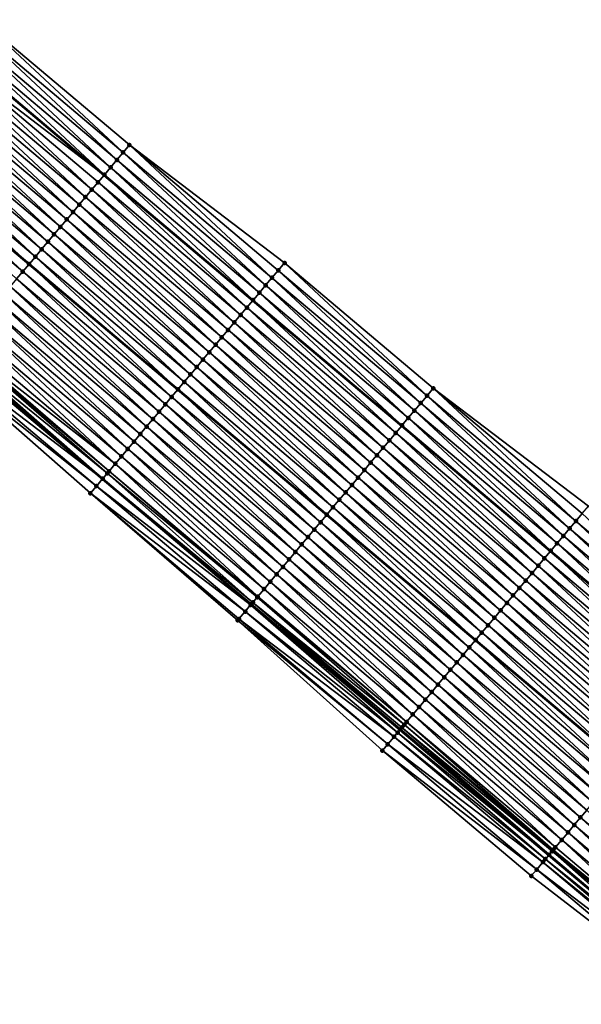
# Model space of a CAD drawing. Header units: feet. Extents: x 2010743 to 2022806, y 818705 to 837694.
# Tile 39 of 256: x 2016807 to 2016865, y 819163 to 819265. Entities that reach past the tile are written whole.
import ezdxf

# ---------------------------------------------------------------- set-up
doc = ezdxf.new("R2010")
doc.units = ezdxf.units.FT
doc.header["$MEASUREMENT"] = 0
for name, color, linetype, lineweight in [('EP_Travel Lane', 172, 'Continuous', 53), ('Road Shots', 141, 'Continuous', 100), ('STRIPING', 60, 'Continuous', 53)]:
    doc.layers.add(name, color=color, linetype=linetype, lineweight=lineweight)
doc.layers.add('I-77-MM17-21_NB-Surface-Border', color=7, linetype='Continuous')
doc.layers.add('I-77-MM17-21_NB-Surface-TIN', color=7, linetype='Continuous')

msp = doc.modelspace()

# ---------------------------------------------------------------- linework, layer by layer
at = {"layer": 'EP_Travel Lane'}
for points in [[(2016800.67, 819261.58, 273.98), (2016815.96, 819248.69, 274.24), (2016831.26, 819235.8, 274.45), (2016846.56, 819222.92, 274.69), (2016861.85, 819210.04, 274.95), (2016877.15, 819197.16, 275.19), (2016892.45, 819184.28, 275.47), (2016907.74, 819171.4, 275.71), (2016923.04, 819158.51, 275.96), (2016938.34, 819145.63, 276.22), (2016953.64, 819132.75, 276.48), (2016968.92, 819119.89, 276.71), (2016984.24, 819107.04, 276.95), (2016999.56, 819094.18, 277.17)], [(2016800.5, 819230.33, 274.59), (2016815.79, 819217.45, 274.84), (2016831.09, 819204.56, 275.06), (2016846.39, 819191.68, 275.32), (2016861.68, 819178.8, 275.59), (2016876.98, 819165.92, 275.85), (2016892.28, 819153.04, 276.08), (2016907.58, 819140.16, 276.33), (2016922.87, 819127.28, 276.61), (2016938.17, 819114.39, 276.85), (2016953.49, 819101.51, 277.09), (2016968.81, 819088.65, 277.32), (2016984.13, 819075.8, 277.53), (2016999.45, 819062.94, 277.72)]]:
    msp.add_polyline3d(points, dxfattribs=at)
at = {"layer": 'I-77-MM17-21_NB-Surface-Border', "color": 3, "linetype": 'Continuous', "lineweight": -3}
for points in [[(2016803.27, 819264.66, 273.91), (2016818.56, 819251.78, 274.18), (2016834.51, 819239.66, 274.37), (2016849.8, 819226.78, 274.6), (2016865.74, 819214.66, 274.84), (2016881.04, 819201.78, 275.09), (2016896.34, 819188.9, 275.35), (2016911.64, 819176.02, 275.6), (2016926.93, 819163.13, 275.86), (2016942.23, 819150.25, 276.12), (2016957.53, 819137.37, 276.38), (2016972.17, 819123.75, 276.63), (2016987.48, 819110.9, 276.86)], [(2016998.39, 819061.67, 277.69), (2016983.1, 819074.56, 277.5), (2016967.63, 819087.24, 277.3), (2016952.14, 819099.9, 277.07), (2016936.51, 819112.42, 276.79), (2016921.23, 819125.33, 276.54), (2016906.32, 819138.66, 276.28), (2016890.39, 819150.79, 276), (2016875.72, 819164.42, 275.79), (2016859.87, 819176.65, 275.48), (2016844.58, 819189.54, 275.23), (2016829.7, 819202.91, 275), (2016814.56, 819215.98, 274.79), (2016799.54, 819229.2, 274.56)]]:
    msp.add_polyline3d(points, dxfattribs=at)
at = {"layer": 'I-77-MM17-21_NB-Surface-TIN', "color": 128, "linetype": 'Continuous', "lineweight": -3}
for points in [[(2016817.92, 819251.01, 274.19), (2016803.27, 819264.66, 273.91), (2016802.63, 819263.89, 273.93)], [(2016817.92, 819251.01, 274.19), (2016818.56, 819251.78, 274.18), (2016803.27, 819264.66, 273.91)], [(2016817.28, 819250.25, 274.21), (2016802.63, 819263.89, 273.93), (2016801.98, 819263.13, 273.95)], [(2016817.28, 819250.25, 274.21), (2016817.92, 819251.01, 274.19), (2016802.63, 819263.89, 273.93)], [(2016815.99, 819248.72, 274.24), (2016801.34, 819262.36, 273.96), (2016800.69, 819261.6, 273.98)], [(2016816.63, 819249.48, 274.22), (2016801.98, 819263.13, 273.95), (2016801.34, 819262.36, 273.96)], [(2016815.99, 819248.72, 274.24), (2016816.63, 819249.48, 274.22), (2016801.34, 819262.36, 273.96)], [(2016816.63, 819249.48, 274.22), (2016817.28, 819250.25, 274.21), (2016801.98, 819263.13, 273.95)], [(2016800.05, 819260.83, 274), (2016815.96, 819248.69, 274.24), (2016800.67, 819261.58, 273.98)], [(2016815.99, 819248.72, 274.24), (2016800.69, 819261.6, 273.98), (2016800.67, 819261.58, 273.98)], [(2016815.99, 819248.72, 274.24), (2016800.67, 819261.58, 273.98), (2016815.96, 819248.69, 274.24)], [(2016814.7, 819247.19, 274.27), (2016800.05, 819260.83, 274), (2016799.4, 819260.07, 274.01)], [(2016815.34, 819247.95, 274.25), (2016815.96, 819248.69, 274.24), (2016800.05, 819260.83, 274)], [(2016814.7, 819247.19, 274.27), (2016815.34, 819247.95, 274.25), (2016800.05, 819260.83, 274)], [(2016813.41, 819245.66, 274.3), (2016798.76, 819259.3, 274.03), (2016798.11, 819258.54, 274.05)], [(2016814.05, 819246.42, 274.28), (2016799.4, 819260.07, 274.01), (2016798.76, 819259.3, 274.03)], [(2016813.41, 819245.66, 274.3), (2016814.05, 819246.42, 274.28), (2016798.76, 819259.3, 274.03)], [(2016814.05, 819246.42, 274.28), (2016814.7, 819247.19, 274.27), (2016799.4, 819260.07, 274.01)], [(2016812.77, 819244.89, 274.31), (2016798.11, 819258.54, 274.05), (2016797.47, 819257.78, 274.06)], [(2016812.77, 819244.89, 274.31), (2016813.41, 819245.66, 274.3), (2016798.11, 819258.54, 274.05)], [(2016812.12, 819244.13, 274.33), (2016797.47, 819257.78, 274.06), (2016796.83, 819257.01, 274.08)], [(2016812.12, 819244.13, 274.33), (2016812.77, 819244.89, 274.31), (2016797.47, 819257.78, 274.06)], [(2016810.83, 819242.6, 274.35), (2016796.18, 819256.25, 274.09), (2016795.54, 819255.48, 274.11)], [(2016811.48, 819243.36, 274.34), (2016796.83, 819257.01, 274.08), (2016796.18, 819256.25, 274.09)], [(2016810.83, 819242.6, 274.35), (2016811.48, 819243.36, 274.34), (2016796.18, 819256.25, 274.09)], [(2016811.48, 819243.36, 274.34), (2016812.12, 819244.13, 274.33), (2016796.83, 819257.01, 274.08)], [(2016810.19, 819241.83, 274.37), (2016795.54, 819255.48, 274.11), (2016794.89, 819254.72, 274.12)], [(2016810.19, 819241.83, 274.37), (2016810.83, 819242.6, 274.35), (2016795.54, 819255.48, 274.11)], [(2016809.54, 819241.07, 274.38), (2016794.89, 819254.72, 274.12), (2016794.25, 819253.95, 274.14)], [(2016809.54, 819241.07, 274.38), (2016810.19, 819241.83, 274.37), (2016794.89, 819254.72, 274.12)], [(2016793.6, 819253.19, 274.15), (2016792.96, 819252.42, 274.16), (2016808.26, 819239.54, 274.41)], [(2016808.9, 819240.3, 274.4), (2016794.25, 819253.95, 274.14), (2016793.6, 819253.19, 274.15)], [(2016808.9, 819240.3, 274.4), (2016793.6, 819253.19, 274.15), (2016808.26, 819239.54, 274.41)], [(2016808.9, 819240.3, 274.4), (2016809.54, 819241.07, 274.38), (2016794.25, 819253.95, 274.14)], [(2016807.61, 819238.77, 274.43), (2016792.96, 819252.42, 274.16), (2016792.32, 819251.66, 274.18)], [(2016807.61, 819238.77, 274.43), (2016808.26, 819239.54, 274.41), (2016792.96, 819252.42, 274.16)], [(2016806.97, 819238.01, 274.44), (2016807.61, 819238.77, 274.43), (2016792.32, 819251.66, 274.18)], [(2016833.22, 819238.13, 274.41), (2016818.56, 819251.78, 274.18), (2016817.92, 819251.01, 274.19)], [(2016833.22, 819238.13, 274.41), (2016833.86, 819238.89, 274.39), (2016818.56, 819251.78, 274.18)], [(2016833.86, 819238.89, 274.39), (2016834.51, 819239.66, 274.37), (2016818.56, 819251.78, 274.18)], [(2016831.93, 819236.6, 274.44), (2016817.28, 819250.25, 274.21), (2016816.63, 819249.48, 274.22)], [(2016832.57, 819237.36, 274.42), (2016817.92, 819251.01, 274.19), (2016817.28, 819250.25, 274.21)], [(2016831.93, 819236.6, 274.44), (2016832.57, 819237.36, 274.42), (2016817.28, 819250.25, 274.21)], [(2016832.57, 819237.36, 274.42), (2016833.22, 819238.13, 274.41), (2016817.92, 819251.01, 274.19)], [(2016831.28, 819235.84, 274.45), (2016816.63, 819249.48, 274.22), (2016815.99, 819248.72, 274.24)], [(2016831.28, 819235.84, 274.45), (2016831.93, 819236.6, 274.44), (2016816.63, 819249.48, 274.22)], [(2016830.64, 819235.07, 274.47), (2016815.96, 819248.69, 274.24), (2016815.34, 819247.95, 274.25)], [(2016815.99, 819248.72, 274.24), (2016815.96, 819248.69, 274.24), (2016831.26, 819235.8, 274.45)], [(2016830.64, 819235.07, 274.47), (2016831.26, 819235.8, 274.45), (2016815.96, 819248.69, 274.24)], [(2016831.28, 819235.84, 274.45), (2016815.99, 819248.72, 274.24), (2016831.26, 819235.8, 274.45)], [(2016829.35, 819233.54, 274.5), (2016814.7, 819247.19, 274.27), (2016814.05, 819246.42, 274.28)], [(2016830, 819234.31, 274.48), (2016815.34, 819247.95, 274.25), (2016814.7, 819247.19, 274.27)], [(2016829.35, 819233.54, 274.5), (2016830, 819234.31, 274.48), (2016814.7, 819247.19, 274.27)], [(2016830, 819234.31, 274.48), (2016830.64, 819235.07, 274.47), (2016815.34, 819247.95, 274.25)], [(2016828.71, 819232.78, 274.52), (2016814.05, 819246.42, 274.28), (2016813.41, 819245.66, 274.3)], [(2016828.71, 819232.78, 274.52), (2016829.35, 819233.54, 274.5), (2016814.05, 819246.42, 274.28)], [(2016828.06, 819232.01, 274.53), (2016813.41, 819245.66, 274.3), (2016812.77, 819244.89, 274.31)], [(2016828.06, 819232.01, 274.53), (2016828.71, 819232.78, 274.52), (2016813.41, 819245.66, 274.3)], [(2016826.77, 819230.48, 274.57), (2016812.12, 819244.13, 274.33), (2016811.48, 819243.36, 274.34)], [(2016827.42, 819231.25, 274.55), (2016812.77, 819244.89, 274.31), (2016812.12, 819244.13, 274.33)], [(2016826.77, 819230.48, 274.57), (2016827.42, 819231.25, 274.55), (2016812.12, 819244.13, 274.33)], [(2016827.42, 819231.25, 274.55), (2016828.06, 819232.01, 274.53), (2016812.77, 819244.89, 274.31)], [(2016826.13, 819229.72, 274.58), (2016811.48, 819243.36, 274.34), (2016810.83, 819242.6, 274.35)], [(2016826.13, 819229.72, 274.58), (2016826.77, 819230.48, 274.57), (2016811.48, 819243.36, 274.34)], [(2016825.49, 819228.95, 274.6), (2016810.83, 819242.6, 274.35), (2016810.19, 819241.83, 274.37)], [(2016825.49, 819228.95, 274.6), (2016826.13, 819229.72, 274.58), (2016810.83, 819242.6, 274.35)], [(2016824.2, 819227.42, 274.63), (2016809.54, 819241.07, 274.38), (2016808.9, 819240.3, 274.4)], [(2016824.84, 819228.19, 274.61), (2016810.19, 819241.83, 274.37), (2016809.54, 819241.07, 274.38)], [(2016824.2, 819227.42, 274.63), (2016824.84, 819228.19, 274.61), (2016809.54, 819241.07, 274.38)], [(2016824.84, 819228.19, 274.61), (2016825.49, 819228.95, 274.6), (2016810.19, 819241.83, 274.37)], [(2016808.9, 819240.3, 274.4), (2016808.26, 819239.54, 274.41), (2016823.55, 819226.66, 274.64)], [(2016824.2, 819227.42, 274.63), (2016808.9, 819240.3, 274.4), (2016823.55, 819226.66, 274.64)], [(2016822.91, 819225.89, 274.66), (2016808.26, 819239.54, 274.41), (2016807.61, 819238.77, 274.43)], [(2016822.91, 819225.89, 274.66), (2016823.55, 819226.66, 274.64), (2016808.26, 819239.54, 274.41)], [(2016849.16, 819226.01, 274.62), (2016834.51, 819239.66, 274.37), (2016833.86, 819238.89, 274.39)], [(2016849.16, 819226.01, 274.62), (2016849.8, 819226.78, 274.6), (2016834.51, 819239.66, 274.37)], [(2016821.62, 819224.36, 274.69), (2016806.97, 819238.01, 274.44), (2016806.32, 819237.24, 274.45)], [(2016822.26, 819225.13, 274.68), (2016807.61, 819238.77, 274.43), (2016806.97, 819238.01, 274.44)], [(2016821.62, 819224.36, 274.69), (2016822.26, 819225.13, 274.68), (2016806.97, 819238.01, 274.44)], [(2016822.26, 819225.13, 274.68), (2016822.91, 819225.89, 274.66), (2016807.61, 819238.77, 274.43)], [(2016847.87, 819224.48, 274.65), (2016833.22, 819238.13, 274.41), (2016832.57, 819237.36, 274.42)], [(2016848.51, 819225.25, 274.64), (2016833.86, 819238.89, 274.39), (2016833.22, 819238.13, 274.41)], [(2016847.87, 819224.48, 274.65), (2016848.51, 819225.25, 274.64), (2016833.22, 819238.13, 274.41)], [(2016848.51, 819225.25, 274.64), (2016849.16, 819226.01, 274.62), (2016833.86, 819238.89, 274.39)], [(2016820.98, 819223.6, 274.7), (2016806.32, 819237.24, 274.45), (2016805.68, 819236.48, 274.47)], [(2016820.98, 819223.6, 274.7), (2016821.62, 819224.36, 274.69), (2016806.32, 819237.24, 274.45)], [(2016847.23, 819223.72, 274.67), (2016832.57, 819237.36, 274.42), (2016831.93, 819236.6, 274.44)], [(2016847.23, 819223.72, 274.67), (2016847.87, 819224.48, 274.65), (2016832.57, 819237.36, 274.42)], [(2016820.33, 819222.83, 274.72), (2016805.68, 819236.48, 274.47), (2016805.03, 819235.72, 274.49)], [(2016820.33, 819222.83, 274.72), (2016820.98, 819223.6, 274.7), (2016805.68, 819236.48, 274.47)], [(2016846.58, 819222.95, 274.69), (2016831.93, 819236.6, 274.44), (2016831.28, 819235.84, 274.45)], [(2016846.58, 819222.95, 274.69), (2016847.23, 819223.72, 274.67), (2016831.93, 819236.6, 274.44)], [(2016819.04, 819221.3, 274.76), (2016804.39, 819234.95, 274.5), (2016803.75, 819234.19, 274.52)], [(2016819.69, 819222.07, 274.74), (2016805.03, 819235.72, 274.49), (2016804.39, 819234.95, 274.5)], [(2016819.04, 819221.3, 274.76), (2016819.69, 819222.07, 274.74), (2016804.39, 819234.95, 274.5)], [(2016819.69, 819222.07, 274.74), (2016820.33, 819222.83, 274.72), (2016805.03, 819235.72, 274.49)], [(2016845.29, 819221.42, 274.72), (2016830.64, 819235.07, 274.47), (2016830, 819234.31, 274.48)], [(2016845.94, 819222.19, 274.7), (2016831.26, 819235.8, 274.45), (2016830.64, 819235.07, 274.47)], [(2016845.29, 819221.42, 274.72), (2016845.94, 819222.19, 274.7), (2016830.64, 819235.07, 274.47)], [(2016831.28, 819235.84, 274.45), (2016831.26, 819235.8, 274.45), (2016846.56, 819222.92, 274.69)], [(2016845.94, 819222.19, 274.7), (2016846.56, 819222.92, 274.69), (2016831.26, 819235.8, 274.45)], [(2016846.58, 819222.95, 274.69), (2016831.28, 819235.84, 274.45), (2016846.56, 819222.92, 274.69)], [(2016818.4, 819220.54, 274.77), (2016803.75, 819234.19, 274.52), (2016803.1, 819233.42, 274.53)], [(2016818.4, 819220.54, 274.77), (2016819.04, 819221.3, 274.76), (2016803.75, 819234.19, 274.52)], [(2016844.65, 819220.66, 274.73), (2016830, 819234.31, 274.48), (2016829.35, 819233.54, 274.5)], [(2016844.65, 819220.66, 274.73), (2016845.29, 819221.42, 274.72), (2016830, 819234.31, 274.48)], [(2016817.75, 819219.77, 274.79), (2016803.1, 819233.42, 274.53), (2016802.46, 819232.66, 274.55)], [(2016817.75, 819219.77, 274.79), (2016818.4, 819220.54, 274.77), (2016803.1, 819233.42, 274.53)], [(2016844, 819219.89, 274.75), (2016829.35, 819233.54, 274.5), (2016828.71, 819232.78, 274.52)], [(2016844, 819219.89, 274.75), (2016844.65, 819220.66, 274.73), (2016829.35, 819233.54, 274.5)], [(2016817.11, 819219.01, 274.81), (2016802.46, 819232.66, 274.55), (2016801.81, 819231.89, 274.57)], [(2016817.11, 819219.01, 274.81), (2016817.75, 819219.77, 274.79), (2016802.46, 819232.66, 274.55)], [(2016842.72, 819218.36, 274.78), (2016828.06, 819232.01, 274.53), (2016827.42, 819231.25, 274.55)], [(2016843.36, 819219.13, 274.77), (2016828.71, 819232.78, 274.52), (2016828.06, 819232.01, 274.53)], [(2016842.72, 819218.36, 274.78), (2016843.36, 819219.13, 274.77), (2016828.06, 819232.01, 274.53)], [(2016843.36, 819219.13, 274.77), (2016844, 819219.89, 274.75), (2016828.71, 819232.78, 274.52)], [(2016816.29, 819218.04, 274.84), (2016801.17, 819231.13, 274.59), (2016800.78, 819230.67, 274.59)], [(2016816.47, 819218.25, 274.83), (2016801.33, 819231.31, 274.59), (2016801.17, 819231.13, 274.59)], [(2016816.29, 819218.04, 274.84), (2016816.47, 819218.25, 274.83), (2016801.17, 819231.13, 274.59)], [(2016817.11, 819219.01, 274.81), (2016801.81, 819231.89, 274.57), (2016801.33, 819231.31, 274.59)], [(2016816.47, 819218.25, 274.83), (2016817.11, 819219.01, 274.81), (2016801.33, 819231.31, 274.59)], [(2016842.07, 819217.6, 274.8), (2016827.42, 819231.25, 274.55), (2016826.77, 819230.48, 274.57)], [(2016842.07, 819217.6, 274.8), (2016842.72, 819218.36, 274.78), (2016827.42, 819231.25, 274.55)], [(2016799.88, 819229.6, 274.58), (2016815.79, 819217.45, 274.84), (2016800.5, 819230.33, 274.59)], [(2016815.82, 819217.47, 274.84), (2016800.52, 819230.36, 274.59), (2016800.5, 819230.33, 274.59)], [(2016815.82, 819217.47, 274.84), (2016800.5, 819230.33, 274.59), (2016815.79, 819217.45, 274.84)], [(2016815.82, 819217.48, 274.84), (2016800.64, 819230.5, 274.59), (2016800.52, 819230.36, 274.59)], [(2016815.82, 819217.47, 274.84), (2016815.82, 819217.48, 274.84), (2016800.52, 819230.36, 274.59)], [(2016815.82, 819217.48, 274.84), (2016800.78, 819230.67, 274.59), (2016800.64, 819230.5, 274.59)], [(2016815.82, 819217.48, 274.84), (2016816.29, 819218.04, 274.84), (2016800.78, 819230.67, 274.59)], [(2016841.43, 819216.83, 274.81), (2016826.77, 819230.48, 274.57), (2016826.13, 819229.72, 274.58)], [(2016841.43, 819216.83, 274.81), (2016842.07, 819217.6, 274.8), (2016826.77, 819230.48, 274.57)], [(2016815.18, 819216.72, 274.82), (2016799.88, 819229.6, 274.58), (2016799.54, 819229.2, 274.56)], [(2016814.56, 819215.98, 274.79), (2016815.18, 819216.72, 274.82), (2016799.54, 819229.2, 274.56)], [(2016815.18, 819216.72, 274.82), (2016815.79, 819217.45, 274.84), (2016799.88, 819229.6, 274.58)], [(2016840.14, 819215.31, 274.85), (2016825.49, 819228.95, 274.6), (2016824.84, 819228.19, 274.61)], [(2016840.78, 819216.07, 274.83), (2016826.13, 819229.72, 274.58), (2016825.49, 819228.95, 274.6)], [(2016840.14, 819215.31, 274.85), (2016840.78, 819216.07, 274.83), (2016825.49, 819228.95, 274.6)], [(2016840.78, 819216.07, 274.83), (2016841.43, 819216.83, 274.81), (2016826.13, 819229.72, 274.58)], [(2016839.49, 819214.54, 274.86), (2016824.84, 819228.19, 274.61), (2016824.2, 819227.42, 274.63)], [(2016839.49, 819214.54, 274.86), (2016840.14, 819215.31, 274.85), (2016824.84, 819228.19, 274.61)], [(2016824.2, 819227.42, 274.63), (2016823.55, 819226.66, 274.64), (2016838.85, 819213.78, 274.88)], [(2016839.49, 819214.54, 274.86), (2016824.2, 819227.42, 274.63), (2016838.85, 819213.78, 274.88)], [(2016837.56, 819212.25, 274.91), (2016822.91, 819225.89, 274.66), (2016822.26, 819225.13, 274.68)], [(2016838.21, 819213.01, 274.9), (2016823.55, 819226.66, 274.64), (2016822.91, 819225.89, 274.66)], [(2016837.56, 819212.25, 274.91), (2016838.21, 819213.01, 274.9), (2016822.91, 819225.89, 274.66)], [(2016838.21, 819213.01, 274.9), (2016838.85, 819213.78, 274.88), (2016823.55, 819226.66, 274.64)], [(2016863.81, 819212.37, 274.89), (2016849.16, 819226.01, 274.62), (2016848.51, 819225.25, 274.64)], [(2016864.46, 819213.13, 274.87), (2016849.8, 819226.78, 274.6), (2016849.16, 819226.01, 274.62)], [(2016863.81, 819212.37, 274.89), (2016864.46, 819213.13, 274.87), (2016849.16, 819226.01, 274.62)], [(2016864.46, 819213.13, 274.87), (2016865.1, 819213.9, 274.86), (2016849.8, 819226.78, 274.6)], [(2016865.1, 819213.9, 274.86), (2016865.74, 819214.66, 274.84), (2016849.8, 819226.78, 274.6)], [(2016836.92, 819211.48, 274.92), (2016822.26, 819225.13, 274.68), (2016821.62, 819224.36, 274.69)], [(2016836.92, 819211.48, 274.92), (2016837.56, 819212.25, 274.91), (2016822.26, 819225.13, 274.68)], [(2016863.17, 819211.6, 274.91), (2016848.51, 819225.25, 274.64), (2016847.87, 819224.48, 274.65)], [(2016863.17, 819211.6, 274.91), (2016863.81, 819212.37, 274.89), (2016848.51, 819225.25, 274.64)], [(2016836.27, 819210.72, 274.94), (2016821.62, 819224.36, 274.69), (2016820.98, 819223.6, 274.7)], [(2016836.27, 819210.72, 274.94), (2016836.92, 819211.48, 274.92), (2016821.62, 819224.36, 274.69)], [(2016862.52, 819210.84, 274.93), (2016847.87, 819224.48, 274.65), (2016847.23, 819223.72, 274.67)], [(2016862.52, 819210.84, 274.93), (2016863.17, 819211.6, 274.91), (2016847.87, 819224.48, 274.65)], [(2016834.98, 819209.19, 274.97), (2016820.33, 819222.83, 274.72), (2016819.69, 819222.07, 274.74)], [(2016835.63, 819209.95, 274.96), (2016820.98, 819223.6, 274.7), (2016820.33, 819222.83, 274.72)], [(2016834.98, 819209.19, 274.97), (2016835.63, 819209.95, 274.96), (2016820.33, 819222.83, 274.72)], [(2016835.63, 819209.95, 274.96), (2016836.27, 819210.72, 274.94), (2016820.98, 819223.6, 274.7)], [(2016861.23, 819209.31, 274.96), (2016846.56, 819222.92, 274.69), (2016845.94, 819222.19, 274.7)], [(2016846.58, 819222.95, 274.69), (2016846.56, 819222.92, 274.69), (2016861.85, 819210.04, 274.95)], [(2016861.23, 819209.31, 274.96), (2016861.85, 819210.04, 274.95), (2016846.56, 819222.92, 274.69)], [(2016861.88, 819210.07, 274.95), (2016847.23, 819223.72, 274.67), (2016846.58, 819222.95, 274.69)], [(2016861.88, 819210.07, 274.95), (2016846.58, 819222.95, 274.69), (2016861.85, 819210.04, 274.95)], [(2016861.88, 819210.07, 274.95), (2016862.52, 819210.84, 274.93), (2016847.23, 819223.72, 274.67)], [(2016834.34, 819208.42, 274.99), (2016819.69, 819222.07, 274.74), (2016819.04, 819221.3, 274.76)], [(2016834.34, 819208.42, 274.99), (2016834.98, 819209.19, 274.97), (2016819.69, 819222.07, 274.74)], [(2016860.59, 819208.54, 274.98), (2016845.94, 819222.19, 274.7), (2016845.29, 819221.42, 274.72)], [(2016860.59, 819208.54, 274.98), (2016861.23, 819209.31, 274.96), (2016845.94, 819222.19, 274.7)], [(2016833.7, 819207.66, 275), (2016819.04, 819221.3, 274.76), (2016818.4, 819220.54, 274.77)], [(2016833.7, 819207.66, 275), (2016834.34, 819208.42, 274.99), (2016819.04, 819221.3, 274.76)], [(2016859.95, 819207.78, 274.99), (2016845.29, 819221.42, 274.72), (2016844.65, 819220.66, 274.73)], [(2016859.95, 819207.78, 274.99), (2016860.59, 819208.54, 274.98), (2016845.29, 819221.42, 274.72)], [(2016832.41, 819206.13, 275.04), (2016817.75, 819219.77, 274.79), (2016817.11, 819219.01, 274.81)], [(2016833.05, 819206.89, 275.02), (2016818.4, 819220.54, 274.77), (2016817.75, 819219.77, 274.79)], [(2016832.41, 819206.13, 275.04), (2016833.05, 819206.89, 275.02), (2016817.75, 819219.77, 274.79)], [(2016833.05, 819206.89, 275.02), (2016833.7, 819207.66, 275), (2016818.4, 819220.54, 274.77)], [(2016858.66, 819206.25, 275.03), (2016844, 819219.89, 274.75), (2016843.36, 819219.13, 274.77)], [(2016859.3, 819207.01, 275.01), (2016844.65, 819220.66, 274.73), (2016844, 819219.89, 274.75)], [(2016858.66, 819206.25, 275.03), (2016859.3, 819207.01, 275.01), (2016844, 819219.89, 274.75)], [(2016859.3, 819207.01, 275.01), (2016859.95, 819207.78, 274.99), (2016844.65, 819220.66, 274.73)], [(2016831.76, 819205.36, 275.06), (2016817.11, 819219.01, 274.81), (2016816.47, 819218.25, 274.83)], [(2016831.76, 819205.36, 275.06), (2016832.41, 819206.13, 275.04), (2016817.11, 819219.01, 274.81)], [(2016858.01, 819205.48, 275.04), (2016843.36, 819219.13, 274.77), (2016842.72, 819218.36, 274.78)], [(2016858.01, 819205.48, 275.04), (2016858.66, 819206.25, 275.03), (2016843.36, 819219.13, 274.77)], [(2016831.26, 819204.76, 275.06), (2016816.29, 819218.04, 274.84), (2016815.82, 819217.48, 274.84)], [(2016831.71, 819205.3, 275.06), (2016816.47, 819218.25, 274.83), (2016816.29, 819218.04, 274.84)], [(2016831.26, 819204.76, 275.06), (2016831.71, 819205.3, 275.06), (2016816.29, 819218.04, 274.84)], [(2016831.71, 819205.3, 275.06), (2016831.76, 819205.36, 275.06), (2016816.47, 819218.25, 274.83)], [(2016857.37, 819204.72, 275.06), (2016842.72, 819218.36, 274.78), (2016842.07, 819217.6, 274.8)], [(2016857.37, 819204.72, 275.06), (2016858.01, 819205.48, 275.04), (2016842.72, 819218.36, 274.78)], [(2016830.48, 819203.83, 275.04), (2016815.18, 819216.72, 274.82), (2016814.56, 819215.98, 274.79)], [(2016831.03, 819204.5, 275.06), (2016815.79, 819217.45, 274.84), (2016815.18, 819216.72, 274.82)], [(2016830.48, 819203.83, 275.04), (2016831.03, 819204.5, 275.06), (2016815.18, 819216.72, 274.82)], [(2016815.82, 819217.47, 274.84), (2016815.79, 819217.45, 274.84), (2016831.09, 819204.56, 275.06)], [(2016831.03, 819204.5, 275.06), (2016831.09, 819204.56, 275.06), (2016815.79, 819217.45, 274.84)], [(2016831.12, 819204.6, 275.06), (2016815.82, 819217.48, 274.84), (2016815.82, 819217.47, 274.84)], [(2016831.12, 819204.6, 275.06), (2016831.26, 819204.76, 275.06), (2016815.82, 819217.48, 274.84)], [(2016831.12, 819204.6, 275.06), (2016815.82, 819217.47, 274.84), (2016831.09, 819204.56, 275.06)], [(2016856.08, 819203.19, 275.09), (2016841.43, 819216.83, 274.81), (2016840.78, 819216.07, 274.83)], [(2016856.72, 819203.95, 275.07), (2016842.07, 819217.6, 274.8), (2016841.43, 819216.83, 274.81)], [(2016856.08, 819203.19, 275.09), (2016856.72, 819203.95, 275.07), (2016841.43, 819216.83, 274.81)], [(2016856.72, 819203.95, 275.07), (2016857.37, 819204.72, 275.06), (2016842.07, 819217.6, 274.8)], [(2016829.7, 819202.91, 275), (2016829.83, 819203.07, 275), (2016814.56, 819215.98, 274.79)], [(2016829.83, 819203.07, 275), (2016830.48, 819203.83, 275.04), (2016814.56, 819215.98, 274.79)], [(2016855.44, 819202.42, 275.1), (2016840.78, 819216.07, 274.83), (2016840.14, 819215.31, 274.85)], [(2016855.44, 819202.42, 275.1), (2016856.08, 819203.19, 275.09), (2016840.78, 819216.07, 274.83)], [(2016854.79, 819201.66, 275.12), (2016840.14, 819215.31, 274.85), (2016839.49, 819214.54, 274.86)], [(2016854.79, 819201.66, 275.12), (2016855.44, 819202.42, 275.1), (2016840.14, 819215.31, 274.85)], [(2016853.5, 819200.13, 275.15), (2016838.85, 819213.78, 274.88), (2016838.21, 819213.01, 274.9)], [(2016839.49, 819214.54, 274.86), (2016838.85, 819213.78, 274.88), (2016854.15, 819200.89, 275.13)], [(2016853.5, 819200.13, 275.15), (2016854.15, 819200.89, 275.13), (2016838.85, 819213.78, 274.88)], [(2016854.79, 819201.66, 275.12), (2016839.49, 819214.54, 274.86), (2016854.15, 819200.89, 275.13)], [(2016879.75, 819200.25, 275.13), (2016865.1, 819213.9, 274.86), (2016864.46, 819213.13, 274.87)], [(2016852.86, 819199.36, 275.16), (2016838.21, 819213.01, 274.9), (2016837.56, 819212.25, 274.91)], [(2016852.86, 819199.36, 275.16), (2016853.5, 819200.13, 275.15), (2016838.21, 819213.01, 274.9)], [(2016879.11, 819199.48, 275.14), (2016864.46, 819213.13, 274.87), (2016863.81, 819212.37, 274.89)], [(2016879.11, 819199.48, 275.14), (2016879.75, 819200.25, 275.13), (2016864.46, 819213.13, 274.87)], [(2016852.21, 819198.6, 275.18), (2016837.56, 819212.25, 274.91), (2016836.92, 819211.48, 274.92)], [(2016852.21, 819198.6, 275.18), (2016852.86, 819199.36, 275.16), (2016837.56, 819212.25, 274.91)], [(2016878.46, 819198.72, 275.16), (2016863.81, 819212.37, 274.89), (2016863.17, 819211.6, 274.91)], [(2016878.46, 819198.72, 275.16), (2016879.11, 819199.48, 275.14), (2016863.81, 819212.37, 274.89)], [(2016850.93, 819197.07, 275.21), (2016836.27, 819210.72, 274.94), (2016835.63, 819209.95, 274.96)], [(2016851.57, 819197.84, 275.19), (2016836.92, 819211.48, 274.92), (2016836.27, 819210.72, 274.94)], [(2016850.93, 819197.07, 275.21), (2016851.57, 819197.84, 275.19), (2016836.27, 819210.72, 274.94)], [(2016851.57, 819197.84, 275.19), (2016852.21, 819198.6, 275.18), (2016836.92, 819211.48, 274.92)], [(2016877.18, 819197.19, 275.19), (2016862.52, 819210.84, 274.93), (2016861.88, 819210.07, 274.95)], [(2016877.82, 819197.95, 275.18), (2016863.17, 819211.6, 274.91), (2016862.52, 819210.84, 274.93)], [(2016877.18, 819197.19, 275.19), (2016877.82, 819197.95, 275.18), (2016862.52, 819210.84, 274.93)], [(2016877.82, 819197.95, 275.18), (2016878.46, 819198.72, 275.16), (2016863.17, 819211.6, 274.91)], [(2016850.28, 819196.31, 275.22), (2016835.63, 819209.95, 274.96), (2016834.98, 819209.19, 274.97)], [(2016850.28, 819196.31, 275.22), (2016850.93, 819197.07, 275.21), (2016835.63, 819209.95, 274.96)], [(2016876.53, 819196.43, 275.21), (2016861.85, 819210.04, 274.95), (2016861.23, 819209.31, 274.96)], [(2016861.88, 819210.07, 274.95), (2016861.85, 819210.04, 274.95), (2016877.15, 819197.16, 275.19)], [(2016876.53, 819196.43, 275.21), (2016877.15, 819197.16, 275.19), (2016861.85, 819210.04, 274.95)], [(2016877.18, 819197.19, 275.19), (2016861.88, 819210.07, 274.95), (2016877.15, 819197.16, 275.19)], [(2016849.64, 819195.54, 275.24), (2016834.98, 819209.19, 274.97), (2016834.34, 819208.42, 274.99)], [(2016849.64, 819195.54, 275.24), (2016850.28, 819196.31, 275.22), (2016834.98, 819209.19, 274.97)], [(2016875.89, 819195.66, 275.22), (2016861.23, 819209.31, 274.96), (2016860.59, 819208.54, 274.98)], [(2016875.89, 819195.66, 275.22), (2016876.53, 819196.43, 275.21), (2016861.23, 819209.31, 274.96)], [(2016848.35, 819194.01, 275.27), (2016833.7, 819207.66, 275), (2016833.05, 819206.89, 275.02)], [(2016848.99, 819194.78, 275.25), (2016834.34, 819208.42, 274.99), (2016833.7, 819207.66, 275)], [(2016848.35, 819194.01, 275.27), (2016848.99, 819194.78, 275.25), (2016833.7, 819207.66, 275)], [(2016848.99, 819194.78, 275.25), (2016849.64, 819195.54, 275.24), (2016834.34, 819208.42, 274.99)], [(2016874.6, 819194.13, 275.25), (2016859.95, 819207.78, 274.99), (2016859.3, 819207.01, 275.01)], [(2016875.24, 819194.9, 275.23), (2016860.59, 819208.54, 274.98), (2016859.95, 819207.78, 274.99)], [(2016874.6, 819194.13, 275.25), (2016875.24, 819194.9, 275.23), (2016859.95, 819207.78, 274.99)], [(2016875.24, 819194.9, 275.23), (2016875.89, 819195.66, 275.22), (2016860.59, 819208.54, 274.98)], [(2016847.7, 819193.25, 275.29), (2016833.05, 819206.89, 275.02), (2016832.41, 819206.13, 275.04)], [(2016847.7, 819193.25, 275.29), (2016848.35, 819194.01, 275.27), (2016833.05, 819206.89, 275.02)], [(2016873.95, 819193.37, 275.27), (2016859.3, 819207.01, 275.01), (2016858.66, 819206.25, 275.03)], [(2016873.95, 819193.37, 275.27), (2016874.6, 819194.13, 275.25), (2016859.3, 819207.01, 275.01)], [(2016847.06, 819192.48, 275.31), (2016832.41, 819206.13, 275.04), (2016831.76, 819205.36, 275.06)], [(2016847.06, 819192.48, 275.31), (2016847.7, 819193.25, 275.29), (2016832.41, 819206.13, 275.04)], [(2016873.31, 819192.6, 275.28), (2016858.66, 819206.25, 275.03), (2016858.01, 819205.48, 275.04)], [(2016873.31, 819192.6, 275.28), (2016873.95, 819193.37, 275.27), (2016858.66, 819206.25, 275.03)], [(2016846.42, 819191.72, 275.32), (2016831.12, 819204.6, 275.06), (2016831.09, 819204.56, 275.06)], [(2016846.42, 819191.72, 275.32), (2016831.26, 819204.76, 275.06), (2016831.12, 819204.6, 275.06)], [(2016846.82, 819192.2, 275.32), (2016831.71, 819205.3, 275.06), (2016831.26, 819204.76, 275.06)], [(2016846.42, 819191.72, 275.32), (2016846.58, 819191.91, 275.32), (2016831.26, 819204.76, 275.06)], [(2016846.58, 819191.91, 275.32), (2016846.82, 819192.2, 275.32), (2016831.26, 819204.76, 275.06)], [(2016847.06, 819192.48, 275.31), (2016831.76, 819205.36, 275.06), (2016831.71, 819205.3, 275.06)], [(2016846.82, 819192.2, 275.32), (2016847.06, 819192.48, 275.31), (2016831.71, 819205.3, 275.06)], [(2016872.02, 819191.07, 275.31), (2016857.37, 819204.72, 275.06), (2016856.72, 819203.95, 275.07)], [(2016872.67, 819191.84, 275.29), (2016858.01, 819205.48, 275.04), (2016857.37, 819204.72, 275.06)], [(2016872.02, 819191.07, 275.31), (2016872.67, 819191.84, 275.29), (2016857.37, 819204.72, 275.06)], [(2016872.67, 819191.84, 275.29), (2016873.31, 819192.6, 275.28), (2016858.01, 819205.48, 275.04)], [(2016845.77, 819190.95, 275.29), (2016830.48, 819203.83, 275.04), (2016829.83, 819203.07, 275)], [(2016846.14, 819191.39, 275.31), (2016831.03, 819204.5, 275.06), (2016830.48, 819203.83, 275.04)], [(2016845.77, 819190.95, 275.29), (2016846.14, 819191.39, 275.31), (2016830.48, 819203.83, 275.04)], [(2016831.03, 819204.5, 275.06), (2016846.39, 819191.68, 275.32), (2016831.09, 819204.56, 275.06)], [(2016846.14, 819191.39, 275.31), (2016846.39, 819191.68, 275.32), (2016831.03, 819204.5, 275.06)], [(2016846.42, 819191.72, 275.32), (2016831.09, 819204.56, 275.06), (2016846.39, 819191.68, 275.32)], [(2016871.38, 819190.31, 275.33), (2016856.72, 819203.95, 275.07), (2016856.08, 819203.19, 275.09)], [(2016871.38, 819190.31, 275.33), (2016872.02, 819191.07, 275.31), (2016856.72, 819203.95, 275.07)], [(2016845.13, 819190.19, 275.26), (2016829.83, 819203.07, 275), (2016829.7, 819202.91, 275)], [(2016844.58, 819189.54, 275.23), (2016845.13, 819190.19, 275.26), (2016829.7, 819202.91, 275)], [(2016845.13, 819190.19, 275.26), (2016845.77, 819190.95, 275.29), (2016829.83, 819203.07, 275)], [(2016870.73, 819189.54, 275.34), (2016856.08, 819203.19, 275.09), (2016855.44, 819202.42, 275.1)], [(2016870.73, 819189.54, 275.34), (2016871.38, 819190.31, 275.33), (2016856.08, 819203.19, 275.09)], [(2016854.79, 819201.66, 275.12), (2016854.15, 819200.89, 275.13), (2016869.44, 819188.01, 275.37)], [(2016870.09, 819188.78, 275.36), (2016855.44, 819202.42, 275.1), (2016854.79, 819201.66, 275.12)], [(2016870.09, 819188.78, 275.36), (2016854.79, 819201.66, 275.12), (2016869.44, 819188.01, 275.37)], [(2016870.09, 819188.78, 275.36), (2016870.73, 819189.54, 275.34), (2016855.44, 819202.42, 275.1)], [(2016868.8, 819187.25, 275.39), (2016854.15, 819200.89, 275.13), (2016853.5, 819200.13, 275.15)], [(2016868.8, 819187.25, 275.39), (2016869.44, 819188.01, 275.37), (2016854.15, 819200.89, 275.13)], [(2016868.16, 819186.48, 275.41), (2016853.5, 819200.13, 275.15), (2016852.86, 819199.36, 275.16)], [(2016868.16, 819186.48, 275.41), (2016868.8, 819187.25, 275.39), (2016853.5, 819200.13, 275.15)], [(2016866.87, 819184.95, 275.44), (2016852.21, 819198.6, 275.18), (2016851.57, 819197.84, 275.19)], [(2016867.51, 819185.72, 275.42), (2016852.86, 819199.36, 275.16), (2016852.21, 819198.6, 275.18)], [(2016866.87, 819184.95, 275.44), (2016867.51, 819185.72, 275.42), (2016852.21, 819198.6, 275.18)], [(2016867.51, 819185.72, 275.42), (2016868.16, 819186.48, 275.41), (2016852.86, 819199.36, 275.16)], [(2016866.22, 819184.19, 275.46), (2016851.57, 819197.84, 275.19), (2016850.93, 819197.07, 275.21)], [(2016866.22, 819184.19, 275.46), (2016866.87, 819184.95, 275.44), (2016851.57, 819197.84, 275.19)], [(2016865.58, 819183.42, 275.47), (2016850.93, 819197.07, 275.21), (2016850.28, 819196.31, 275.22)], [(2016865.58, 819183.42, 275.47), (2016866.22, 819184.19, 275.46), (2016850.93, 819197.07, 275.21)], [(2016864.29, 819181.89, 275.5), (2016849.64, 819195.54, 275.24), (2016848.99, 819194.78, 275.25)], [(2016864.93, 819182.66, 275.49), (2016850.28, 819196.31, 275.22), (2016849.64, 819195.54, 275.24)], [(2016864.29, 819181.89, 275.5), (2016864.93, 819182.66, 275.49), (2016849.64, 819195.54, 275.24)], [(2016864.93, 819182.66, 275.49), (2016865.58, 819183.42, 275.47), (2016850.28, 819196.31, 275.22)], [(2016863.65, 819181.13, 275.52), (2016848.99, 819194.78, 275.25), (2016848.35, 819194.01, 275.27)], [(2016863.65, 819181.13, 275.52), (2016864.29, 819181.89, 275.5), (2016848.99, 819194.78, 275.25)], [(2016863, 819180.36, 275.55), (2016848.35, 819194.01, 275.27), (2016847.7, 819193.25, 275.29)], [(2016863, 819180.36, 275.55), (2016863.65, 819181.13, 275.52), (2016848.35, 819194.01, 275.27)], [(2016862.14, 819179.34, 275.6), (2016847.06, 819192.48, 275.31), (2016846.82, 819192.2, 275.32)], [(2016862.36, 819179.6, 275.59), (2016847.7, 819193.25, 275.29), (2016847.06, 819192.48, 275.31)], [(2016862.14, 819179.34, 275.6), (2016862.36, 819179.6, 275.59), (2016847.06, 819192.48, 275.31)], [(2016862.36, 819179.6, 275.59), (2016863, 819180.36, 275.55), (2016847.7, 819193.25, 275.29)], [(2016846.14, 819191.39, 275.31), (2016861.68, 819178.8, 275.59), (2016846.39, 819191.68, 275.32)], [(2016861.71, 819178.84, 275.6), (2016846.42, 819191.72, 275.32), (2016846.39, 819191.68, 275.32)], [(2016861.71, 819178.84, 275.6), (2016846.39, 819191.68, 275.32), (2016861.68, 819178.8, 275.59)], [(2016861.71, 819178.84, 275.6), (2016846.58, 819191.91, 275.32), (2016846.42, 819191.72, 275.32)], [(2016862.01, 819179.19, 275.6), (2016846.82, 819192.2, 275.32), (2016846.58, 819191.91, 275.32)], [(2016861.71, 819178.84, 275.6), (2016862.01, 819179.19, 275.6), (2016846.58, 819191.91, 275.32)], [(2016862.01, 819179.19, 275.6), (2016862.14, 819179.34, 275.6), (2016846.82, 819192.2, 275.32)], [(2016861.07, 819178.07, 275.56), (2016845.77, 819190.95, 275.29), (2016845.13, 819190.19, 275.26)], [(2016861.33, 819178.38, 275.58), (2016846.14, 819191.39, 275.31), (2016845.77, 819190.95, 275.29)], [(2016861.07, 819178.07, 275.56), (2016861.33, 819178.38, 275.58), (2016845.77, 819190.95, 275.29)], [(2016861.33, 819178.38, 275.58), (2016861.68, 819178.8, 275.59), (2016846.14, 819191.39, 275.31)], [(2016860.43, 819177.3, 275.51), (2016845.13, 819190.19, 275.26), (2016844.58, 819189.54, 275.23)], [(2016859.87, 819176.65, 275.48), (2016860.43, 819177.3, 275.51), (2016844.58, 819189.54, 275.23)], [(2016860.43, 819177.3, 275.51), (2016861.07, 819178.07, 275.56), (2016845.13, 819190.19, 275.26)], [(2016880.23, 819169.78, 275.76), (2016865.58, 819183.42, 275.47), (2016864.93, 819182.66, 275.49)], [(2016879.59, 819169.01, 275.78), (2016864.93, 819182.66, 275.49), (2016864.29, 819181.89, 275.5)], [(2016879.59, 819169.01, 275.78), (2016880.23, 819169.78, 275.76), (2016864.93, 819182.66, 275.49)], [(2016878.94, 819168.25, 275.8), (2016864.29, 819181.89, 275.5), (2016863.65, 819181.13, 275.52)], [(2016878.94, 819168.25, 275.8), (2016879.59, 819169.01, 275.78), (2016864.29, 819181.89, 275.5)], [(2016877.65, 819166.72, 275.84), (2016863, 819180.36, 275.55), (2016862.36, 819179.6, 275.59)], [(2016878.3, 819167.48, 275.81), (2016863.65, 819181.13, 275.52), (2016863, 819180.36, 275.55)], [(2016877.65, 819166.72, 275.84), (2016878.3, 819167.48, 275.81), (2016863, 819180.36, 275.55)], [(2016878.3, 819167.48, 275.81), (2016878.94, 819168.25, 275.8), (2016863.65, 819181.13, 275.52)], [(2016877.42, 819166.43, 275.84), (2016862.14, 819179.34, 275.6), (2016862.01, 819179.19, 275.6)], [(2016877.65, 819166.72, 275.84), (2016862.36, 819179.6, 275.59), (2016862.14, 819179.34, 275.6)], [(2016877.42, 819166.43, 275.84), (2016877.65, 819166.72, 275.84), (2016862.14, 819179.34, 275.6)], [(2016876.61, 819165.48, 275.84), (2016861.33, 819178.38, 275.58), (2016861.07, 819178.07, 275.56)], [(2016876.94, 819165.87, 275.85), (2016861.68, 819178.8, 275.59), (2016861.33, 819178.38, 275.58)], [(2016876.61, 819165.48, 275.84), (2016876.94, 819165.87, 275.85), (2016861.33, 819178.38, 275.58)], [(2016877.01, 819165.95, 275.85), (2016861.71, 819178.84, 275.6), (2016861.68, 819178.8, 275.59)], [(2016877.01, 819165.95, 275.85), (2016861.68, 819178.8, 275.59), (2016876.98, 819165.92, 275.85)], [(2016876.94, 819165.87, 275.85), (2016876.98, 819165.92, 275.85), (2016861.68, 819178.8, 275.59)], [(2016877.01, 819165.95, 275.85), (2016862.01, 819179.19, 275.6), (2016861.71, 819178.84, 275.6)], [(2016877.01, 819165.95, 275.85), (2016877.42, 819166.43, 275.84), (2016862.01, 819179.19, 275.6)], [(2016875.72, 819164.42, 275.79), (2016860.43, 819177.3, 275.51), (2016859.87, 819176.65, 275.48)], [(2016876.37, 819165.19, 275.82), (2016861.07, 819178.07, 275.56), (2016860.43, 819177.3, 275.51)], [(2016875.72, 819164.42, 275.79), (2016876.37, 819165.19, 275.82), (2016860.43, 819177.3, 275.51)], [(2016876.37, 819165.19, 275.82), (2016876.61, 819165.48, 275.84), (2016861.07, 819178.07, 275.56)]]:
    msp.add_3dface(points, dxfattribs=at)
at = {"layer": 'Road Shots', "lineweight": 100}
for p in [(2016818.56, 819251.78, 274.18), (2016817.28, 819250.25, 274.21), (2016817.92, 819251.01, 274.19), (2016816.63, 819249.48, 274.22), (2016815.99, 819248.72, 274.24), (2016814.7, 819247.19, 274.27), (2016815.34, 819247.95, 274.25), (2016814.05, 819246.42, 274.28), (2016813.41, 819245.66, 274.3), (2016812.12, 819244.13, 274.33), (2016812.77, 819244.89, 274.31), (2016811.48, 819243.36, 274.34), (2016810.83, 819242.6, 274.35), (2016809.54, 819241.07, 274.38), (2016810.19, 819241.83, 274.37), (2016808.9, 819240.3, 274.4), (2016808.26, 819239.54, 274.41), (2016834.51, 819239.66, 274.37), (2016807.61, 819238.77, 274.43), (2016833.22, 819238.13, 274.41), (2016833.86, 819238.89, 274.39), (2016832.57, 819237.36, 274.42), (2016831.93, 819236.6, 274.44), (2016830.64, 819235.07, 274.47), (2016831.28, 819235.84, 274.45), (2016830, 819234.31, 274.48), (2016829.35, 819233.54, 274.5), (2016828.06, 819232.01, 274.53), (2016828.71, 819232.78, 274.52), (2016827.42, 819231.25, 274.55), (2016826.77, 819230.48, 274.57), (2016825.49, 819228.95, 274.6), (2016826.13, 819229.72, 274.58), (2016824.84, 819228.19, 274.61), (2016824.2, 819227.42, 274.63), (2016822.91, 819225.89, 274.66), (2016823.55, 819226.66, 274.64), (2016849.16, 819226.01, 274.62), (2016849.8, 819226.78, 274.6), (2016822.26, 819225.13, 274.68), (2016848.51, 819225.25, 274.64), (2016821.62, 819224.36, 274.69), (2016847.87, 819224.48, 274.65), (2016820.33, 819222.83, 274.72), (2016820.98, 819223.6, 274.7), (2016846.58, 819222.95, 274.69), (2016847.23, 819223.72, 274.67), (2016819.69, 819222.07, 274.74), (2016845.94, 819222.19, 274.7), (2016819.04, 819221.3, 274.76), (2016845.29, 819221.42, 274.72), (2016817.75, 819219.77, 274.79), (2016818.4, 819220.54, 274.77), (2016844, 819219.89, 274.75), (2016844.65, 819220.66, 274.73), (2016817.11, 819219.01, 274.81), (2016843.36, 819219.13, 274.77), (2016816.29, 819218.04, 274.84), (2016816.47, 819218.25, 274.83), (2016842.72, 819218.36, 274.78), (2016815.18, 819216.72, 274.82), (2016815.82, 819217.48, 274.84), (2016815.82, 819217.47, 274.84), (2016815.82, 819217.47, 274.84), (2016841.43, 819216.83, 274.81), (2016842.07, 819217.6, 274.8), (2016814.56, 819215.98, 274.79), (2016840.78, 819216.07, 274.83), (2016840.14, 819215.31, 274.85), (2016838.85, 819213.78, 274.88), (2016839.49, 819214.54, 274.86), (2016838.21, 819213.01, 274.9), (2016864.46, 819213.13, 274.87), (2016837.56, 819212.25, 274.91), (2016863.81, 819212.37, 274.89), (2016836.27, 819210.72, 274.94), (2016836.92, 819211.48, 274.92), (2016862.52, 819210.84, 274.93), (2016863.17, 819211.6, 274.91), (2016835.63, 819209.95, 274.96), (2016861.88, 819210.07, 274.95), (2016834.98, 819209.19, 274.97), (2016861.23, 819209.31, 274.96), (2016833.7, 819207.66, 275), (2016834.34, 819208.42, 274.99), (2016859.95, 819207.78, 274.99), (2016860.59, 819208.54, 274.98), (2016833.05, 819206.89, 275.02), (2016859.3, 819207.01, 275.01), (2016832.41, 819206.13, 275.04), (2016858.66, 819206.25, 275.03), (2016831.12, 819204.6, 275.06), (2016831.26, 819204.76, 275.06), (2016831.71, 819205.3, 275.06), (2016831.76, 819205.36, 275.06), (2016857.37, 819204.72, 275.06), (2016858.01, 819205.48, 275.04), (2016830.48, 819203.83, 275.04), (2016831.03, 819204.5, 275.06), (2016856.72, 819203.95, 275.07), (2016829.7, 819202.91, 275), (2016829.83, 819203.07, 275), (2016856.08, 819203.19, 275.09), (2016854.79, 819201.66, 275.12), (2016855.44, 819202.42, 275.1), (2016854.15, 819200.89, 275.13), (2016853.5, 819200.13, 275.15), (2016852.21, 819198.6, 275.18), (2016852.86, 819199.36, 275.16), (2016851.57, 819197.84, 275.19), (2016850.93, 819197.07, 275.21), (2016849.64, 819195.54, 275.24), (2016850.28, 819196.31, 275.22), (2016848.99, 819194.78, 275.25), (2016848.35, 819194.01, 275.27), (2016847.06, 819192.48, 275.31), (2016847.7, 819193.25, 275.29), (2016846.42, 819191.72, 275.32), (2016846.58, 819191.91, 275.32), (2016846.82, 819192.2, 275.32), (2016845.77, 819190.95, 275.29), (2016846.14, 819191.39, 275.31), (2016844.58, 819189.54, 275.23), (2016845.13, 819190.19, 275.26), (2016864.93, 819182.66, 275.49), (2016864.29, 819181.89, 275.5), (2016863, 819180.36, 275.55), (2016863.65, 819181.13, 275.52), (2016862.14, 819179.34, 275.6), (2016862.36, 819179.6, 275.59), (2016861.33, 819178.38, 275.58), (2016861.71, 819178.84, 275.6), (2016862.01, 819179.19, 275.6), (2016860.43, 819177.3, 275.51), (2016861.07, 819178.07, 275.56), (2016859.87, 819176.65, 275.48)]:
    msp.add_point(p, dxfattribs=at)
at = {"layer": 'STRIPING'}
msp.add_polyline3d([(2016792.96, 819252.42, 274.16), (2016808.26, 819239.54, 274.41), (2016823.55, 819226.66, 274.64), (2016838.85, 819213.78, 274.88), (2016854.15, 819200.89, 275.13), (2016869.44, 819188.01, 275.37), (2016884.74, 819175.13, 275.65), (2016900.04, 819162.25, 275.89), (2016915.34, 819149.37, 276.14), (2016930.63, 819136.49, 276.41), (2016945.93, 819123.6, 276.66), (2016961.24, 819110.73, 276.9), (2016976.55, 819097.88, 277.13), (2016991.87, 819085.02, 277.35)], dxfattribs=at)

doc.saveas('drawing.dxf')
